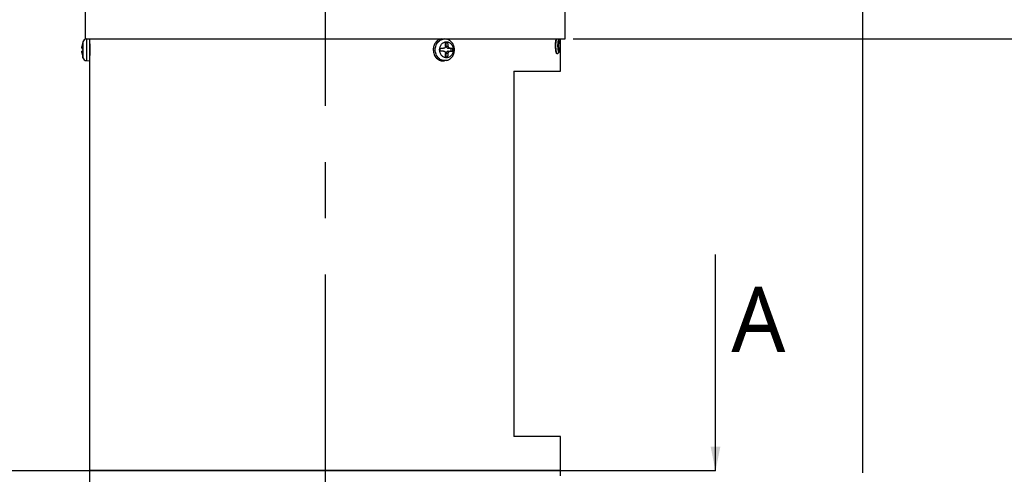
# Model space of a CAD drawing. Header units: millimetres. Extents: x 20 to 4180, y 42 to 2950.
# Tile 13 of 128: x 1409 to 1712, y 579 to 719. Entities that reach past the tile are written whole.
import ezdxf

# ---------------------------------------------------------------- set-up
doc = ezdxf.new("R2010")
doc.units = ezdxf.units.MM
doc.header["$LTSCALE"] = 231.275
doc.linetypes.add('CENTER', pattern=[0.6, 0.375, -0.075, 0.075, -0.075])
doc.layers.get('0').update_dxf_attribs({"linetype": 'CONTINUOUS'})
for name, color, linetype in [('BASE_ASM_PBL3', 7, 'CONTINUOUS'), ('DEFAULT_1', 7, 'CENTER'), ('FRONT_VIEW_VBL2', 7, 'CONTINUOUS')]:
    doc.layers.add(name, color=color, linetype=linetype)
doc.styles.get("Standard").update_dxf_attribs({"font": 'malgun.ttf'})
doc.dimstyles.new('DIMSTYLE_2', dxfattribs={"dimtxt": 20, "dimasz": 7.5, "dimexe": 1, "dimexo": 0.5, "dimgap": 1, "dimtad": 1, "dimlfac": 0.8, "dimdsep": 46, "dimtxsty": 'Standard', "dimblk": '_FILLED', "dimblk1": '_FILLED', "dimblk2": '_FILLED', "dimcen": 0.09, "dimclrt": 134, "dimazin": 2, "dimtp": 0.5, "dimtm": 0.5, "dimtfac": 1, "dimtofl": 0, "dimtmove": 0, "dimatfit": 3, "dimldrblk": '_FILLED', "dimfxl": 1, "dimtolj": 1, "dimarcsym": 0})
doc.dimstyles.new('DIMSTYLE_9', dxfattribs={"dimtxt": 20, "dimasz": 7.5, "dimexe": 1, "dimexo": 0.5, "dimgap": 1, "dimtad": 1, "dimlfac": 0.8, "dimdsep": 46, "dimtxsty": 'Standard', "dimblk": '_FILLED', "dimblk1": '_FILLED', "dimblk2": '_FILLED', "dimcen": 0.09, "dimclrt": 134, "dimazin": 2, "dimtp": 0.8, "dimtm": 0.8, "dimtfac": 1, "dimtofl": 0, "dimtmove": 0, "dimatfit": 3, "dimldrblk": '_FILLED', "dimfxl": 1, "dimtolj": 1, "dimarcsym": 0})
doc.dimstyles.get("Standard").update_dxf_attribs({"dimtxt": 10, "dimasz": 7.5, "dimexe": 1, "dimexo": 0.5, "dimtad": 1, "dimdsep": 46, "dimtxsty": 'Standard', "dimblk": '_FILLED', "dimblk1": '_FILLED', "dimblk2": '_FILLED', "dimcen": 0.09, "dimclrt": 134, "dimazin": 2, "dimtol": 1, "dimtp": 0.016, "dimtm": 0.016, "dimtfac": 1, "dimtofl": 0, "dimtmove": 0, "dimatfit": 3, "dimldrblk": '_FILLED', "dimfxl": 1, "dimtolj": 1, "dimarcsym": 0})

# ---------------------------------------------------------------- blocks, each defined once
blk = doc.blocks.new('_FILLED')
at = {"color": 0, "linetype": 'ByBlock'}
blk.add_solid([(0, 0), (-1, 0.2), (-1, -0.2)], dxfattribs=at)
blk = doc.blocks.new('XSEC_FILLED')
at = {"color": 0, "linetype": 'ByBlock'}
blk.add_solid([(0, 0), (-1, 0.2), (-1, -0.2)], dxfattribs=at)
blk = doc.blocks.new('*D17')
at = {"color": 134, "transparency": 16777216}
for p, q in [((1706.65, 654.53), (1939.4, 654.53)), ((1934.4, 654.53), (1934.4, 535.47)), ((1934.4, 416.41), (1934.4, 535.47)), ((1712.77, 416.41), (1939.4, 416.41))]:
    blk.add_line(p, q, dxfattribs=at)
at = {"color": 134, "transparency": 16777216, "xscale": 7.5, "yscale": 7.5, "zscale": 7.5}
for p, rotation in [((1934.4, 654.53), 90), ((1934.4, 416.41), 270)]:
    blk.add_blockref('_FILLED', p, dxfattribs=dict(at, rotation=rotation))
at = {"color": 134, "transparency": 16777216, "insert": (1909.4, 535.47), "char_height": 20, "width": 67.4074, "attachment_point": 2, "rotation": 90, "line_spacing_factor": 0.9}
blk.add_mtext('190.5', dxfattribs=at)
blk = doc.blocks.new('*D18')
at = {"color": 134, "transparency": 16777216}
for p, q in [((1705.27, 676.53), (1989.4, 676.53)), ((1984.4, 676.53), (1984.4, 546.47)), ((1984.4, 416.41), (1984.4, 546.47)), ((1712.77, 416.41), (1989.4, 416.41))]:
    blk.add_line(p, q, dxfattribs=at)
at = {"color": 134, "transparency": 16777216, "xscale": 7.5, "yscale": 7.5, "zscale": 7.5}
for p, rotation in [((1984.4, 676.53), 90), ((1984.4, 416.41), 270)]:
    blk.add_blockref('_FILLED', p, dxfattribs=dict(at, rotation=rotation))
at = {"color": 134, "transparency": 16777216, "insert": (1959.4, 546.47), "char_height": 20, "width": 67.4074, "attachment_point": 2, "rotation": 90, "line_spacing_factor": 0.9}
blk.add_mtext('208.1', dxfattribs=at)
blk = doc.blocks.new('*D24')
at = {"color": 134, "transparency": 16777216}
for p, q in [((903.72, 933.03), (903.72, 1481.16)), ((1795.9, 520.78), (1795.9, 1481.16)), ((903.72, 1476.16), (1349.81, 1476.16)), ((1795.9, 1476.16), (1349.81, 1476.16))]:
    blk.add_line(p, q, dxfattribs=at)
at = {"color": 134, "transparency": 16777216, "xscale": 7.5, "yscale": 7.5, "zscale": 7.5, "rotation": 180}
blk.add_blockref('_FILLED', (903.72, 1476.16), dxfattribs=at)
at = {"color": 134, "transparency": 16777216, "xscale": 7.5, "yscale": 7.5, "zscale": 7.5}
blk.add_blockref('_FILLED', (1795.9, 1476.16), dxfattribs=at)
at = {"color": 134, "transparency": 16777216, "insert": (1349.81, 1501.16), "char_height": 20, "width": 82.7407, "attachment_point": 2, "line_spacing_factor": 0.9}
blk.add_mtext('713.74', dxfattribs=at)
blk = doc.blocks.new('HATCHING_BL0', base_point=(1634.52, 554.72))
at = {"layer": 'DEFAULT_1', "color": 7}
for p, q in [((1568.58, 521.41), (1518.58, 521.41)), ((1750.47, 521.41), (1700.47, 521.41))]:
    blk.add_line(p, q, dxfattribs=at)
at = {"layer": 'DEFAULT_1', "color": 2}
blk.add_line((1700.47, 521.41), (1568.58, 521.41), dxfattribs=at)
at = {"color": 7, "char_height": 20, "width": 18.2963, "attachment_point": 1, "line_spacing_factor": 0.9}
for insert in [(1495.39, 578.04), (1755.36, 578.04)]:
    blk.add_mtext('A', dxfattribs=dict(at, insert=insert))
at = {"color": 7}
for points in [[(1518.58, 521.41), (1518.58, 588.04)], [(1750.47, 521.41), (1750.47, 588.04)]]:
    blk.add_leader(points, dimstyle='Standard', override={"dimtad": 0, "dimldrblk": 'XSEC_FILLED'}, dxfattribs=at)
blk = doc.blocks.new('BASE_ASM_PBL3', base_point=(1471.56, 906.283))
at = {"layer": 'BASE_ASM_PBL3', "color": 7}
for p, q in [((1556.398, 654.533), (1556.398, 675.158)), ((1704.148, 654.533), (1704.148, 675.158)), ((1555.58, 653.439), (1555.57, 653.416)), ((1555.623, 653.607), (1555.623, 648.708)), ((1556.398, 654.533), (1704.148, 654.533)), ((1556.714, 654.502), (1557.059, 654.533)), ((1556.714, 654.502), (1556.714, 647.813)), ((1557.773, 521.658), (1557.773, 654.533)), ((1667.492, 654.464), (1667.103, 654.533)), ((1667.223, 653.408), (1668.017, 653.408)), ((1667.545, 652.303), (1667.545, 653.408)), ((1667.545, 652.303), (1668.126, 652.303)), ((1702.287, 653.851), (1702.07, 653.129)), ((1702.504, 653.129), (1702.07, 653.129)), ((1702.07, 651.686), (1702.07, 653.129)), ((1702.347, 654.34), (1702.161, 654.533)), ((1702.504, 653.129), (1702.287, 653.851)), ((1702.504, 653.129), (1702.504, 651.686)), ((1702.773, 644.533), (1702.773, 654.533)), ((1555.361, 651.712), (1555.353, 651.71)), ((1555.353, 651.71), (1555.576, 651.71)), ((1555.361, 651.712), (1555.576, 651.712)), ((1555.569, 651.517), (1555.361, 651.517)), ((1555.373, 649.977), (1555.361, 649.977)), ((1555.568, 650.889), (1555.568, 650.893)), ((1555.569, 650.889), (1555.569, 650.893)), ((1665.671, 651.616), (1666.737, 651.616)), ((1666.737, 650.699), (1665.671, 650.699)), ((1668.126, 650.012), (1667.545, 650.012)), ((1667.545, 648.908), (1667.545, 650.012)), ((1668.14, 651.616), (1669.568, 651.616)), ((1668.14, 650.699), (1669.568, 650.699)), ((1669.097, 650.699), (1669.097, 651.616)), ((1701.759, 649.908), (1701.672, 649.908)), ((1702.347, 650.475), (1701.835, 649.947)), ((1702.504, 651.686), (1702.07, 651.686)), ((1702.07, 651.686), (1702.287, 650.964)), ((1702.287, 650.964), (1702.504, 651.686)), ((1555.623, 648.708), (1555.57, 648.899)), ((1556.714, 647.813), (1557.773, 647.72)), ((1667.492, 647.851), (1666.974, 647.76)), ((1668.017, 648.908), (1667.223, 648.908)), ((1688.398, 644.533), (1702.773, 644.533)), ((1688.398, 644.533), (1688.398, 532.033)), ((1702.773, 532.033), (1688.398, 532.033)), ((1702.773, 521.658), (1702.773, 532.033)), ((1557.773, 521.658), (1702.773, 521.658)), ((1560.273, 521.408), (1560.273, 521.658)), ((1700.273, 521.408), (1700.273, 521.658)), ((1702.773, 521.408), (1557.773, 521.408)), ((1557.773, 475.158), (1557.773, 521.408)), ((1702.773, 519.908), (1702.773, 521.408))]:
    blk.add_line(p, q, dxfattribs=at)
for centre, radius, start, end in [((1563.972, 651.195), 8.687, 165.0298, 172.43349), ((1564.024, 651.157), 8.751, 164.8826, 165.04356), ((1564.023, 651.158), 8.75, 163.74303, 164.88261), ((1556.823, 653.257), 1.25, 95, 163.74297), ((1650.728, 651.213), 16.64, 3.75793, 7.57921), ((1651.364, 651.197), 16.799, 3.77601, 7.56113), ((1560.915, 650.714), 5.603, 186.76411, 187.56501), ((1563.972, 651.199), 8.687, 187.56651, 194.9702), ((1563.971, 651.121), 8.686, 187.56577, 194.46931), ((1563.968, 651.35), 8.4, 176.88379, 183.11621), ((1563.963, 650.966), 8.395, 178.68932, 180.49593), ((1648.781, 651.158), 16.896, 358.44556, 1.55444), ((1650.57, 651.118), 16.799, 352.43887, 356.22399), ((1651.522, 651.102), 16.64, 352.42079, 356.24207), ((1652.679, 651.158), 16.896, 358.44556, 1.55444), ((1563.965, 651.119), 8.68, 194.47212, 194.66661), ((1556.823, 649.058), 1.25, 196.25703, 265)]:
    blk.add_arc(centre, radius, start, end, dxfattribs=at)
for points, knots in [([(1555.353, 651.71), (1555.347, 651.71), (1555.339, 651.721), (1555.334, 651.737), (1555.329, 651.758), (1555.326, 651.784), (1555.323, 651.829), (1555.322, 651.933), (1555.333, 652.108), (1555.35, 652.257), (1555.361, 652.338)], [0, 0, 0, 0, 0.0280962, 0.0525076, 0.0851024, 0.1259962, 0.1750436, 0.2962021, 0.6156645, 1, 1, 1, 1]), ([(1557.773, 652.944), (1557.775, 652.87), (1557.78, 652.652), (1557.791, 652.02), (1557.796, 651.249), (1557.791, 650.441), (1557.785, 649.976), (1557.78, 649.673), (1557.776, 649.515), (1557.774, 649.413), (1557.773, 649.364), (1557.773, 649.349)], [0, 0, 0, 0, 0.0620859, 0.1821457, 0.5270054, 0.7056527, 0.8562862, 0.9146276, 0.9589314, 0.9877157, 1, 1, 1, 1]), ([(1665.958, 654.533), (1665.789, 654.495), (1665.455, 654.385), (1664.99, 654.124), (1664.572, 653.776), (1664.087, 653.204), (1663.661, 652.327), (1663.546, 651.549), (1663.546, 651.158)], [0, 0, 0, 0, 0.1163454, 0.234829, 0.3560798, 0.4803712, 0.736566, 1, 1, 1, 1]), ([(1664.156, 651.158), (1664.156, 651.397), (1664.2, 651.874), (1664.397, 652.558), (1664.717, 653.179), (1665.144, 653.708), (1665.661, 654.121), (1666.244, 654.397), (1666.867, 654.522), (1667.287, 654.5), (1667.492, 654.464)], [0, 0, 0, 0, 0.1344683, 0.267424, 0.3975857, 0.5241186, 0.6468091, 0.7661577, 0.8833402, 1, 1, 1, 1]), ([(1665.477, 651.158), (1665.477, 651.475), (1665.582, 652.103), (1665.972, 652.789), (1666.407, 653.204), (1666.777, 653.433), (1667.179, 653.575), (1667.598, 653.623), (1668.017, 653.575), (1668.42, 653.433), (1668.789, 653.204), (1669.224, 652.789), (1669.614, 652.103), (1669.72, 651.475), (1669.72, 651.158)], [0, 0, 0, 0, 0.1327984, 0.2609814, 0.3228114, 0.3829813, 0.4418491, 0.5, 0.5581509, 0.6170187, 0.6771886, 0.7390186, 0.8672016, 1, 1, 1, 1]), ([(1667.332, 652.303), (1667.338, 652.216), (1667.319, 652.038), (1667.192, 651.808), (1666.987, 651.651), (1666.819, 651.616), (1666.737, 651.616)], [0, 0, 0, 0, 0.2603497, 0.5123272, 0.7569487, 1, 1, 1, 1]), ([(1670.067, 651.158), (1670.067, 651.543), (1669.945, 652.314), (1669.495, 653.177), (1668.983, 653.738), (1668.534, 654.08), (1668.033, 654.331), (1667.674, 654.432), (1667.492, 654.464)], [0, 0, 0, 0, 0.2549303, 0.5066549, 0.6313165, 0.7549491, 0.8777547, 1, 1, 1, 1]), ([(1667.545, 652.303), (1667.545, 652.214), (1667.575, 652.038), (1667.704, 651.81), (1667.901, 651.654), (1668.063, 651.616), (1668.14, 651.616)], [0, 0, 0, 0, 0.2663281, 0.5234002, 0.7667825, 1, 1, 1, 1]), ([(1668.722, 651.616), (1668.649, 651.616), (1668.494, 651.656), (1668.304, 651.813), (1668.171, 652.038), (1668.132, 652.214), (1668.126, 652.303)], [0, 0, 0, 0, 0.221894, 0.4649154, 0.7282668, 1, 1, 1, 1]), ([(1701.672, 649.908), (1701.66, 649.908), (1701.633, 649.915), (1701.597, 649.941), (1701.561, 649.983), (1701.51, 650.067), (1701.451, 650.212), (1701.388, 650.427), (1701.33, 650.694), (1701.281, 651.006), (1701.241, 651.353), (1701.202, 651.863), (1701.187, 652.519), (1701.219, 653.281), (1701.285, 653.872), (1701.362, 654.278), (1701.407, 654.454), (1701.431, 654.533)], [0, 0, 0, 0, 0.0076298, 0.0167239, 0.0280942, 0.0421195, 0.0785781, 0.1261498, 0.1839903, 0.2508126, 0.3250248, 0.4048108, 0.5730689, 0.738928, 0.8859682, 0.9478628, 1, 1, 1, 1]), ([(1701.759, 649.908), (1701.747, 649.908), (1701.72, 649.914), (1701.685, 649.941), (1701.651, 649.983), (1701.617, 650.041), (1701.585, 650.113), (1701.54, 650.237), (1701.49, 650.428), (1701.44, 650.695), (1701.397, 651.006), (1701.363, 651.354), (1701.33, 651.863), (1701.318, 652.519), (1701.344, 653.28), (1701.4, 653.871), (1701.468, 654.278), (1701.508, 654.454), (1701.53, 654.533)], [0, 0, 0, 0, 0.0075948, 0.0165721, 0.027789, 0.0416518, 0.0583233, 0.0778392, 0.1251913, 0.1829147, 0.2497271, 0.3240277, 0.4039813, 0.5727106, 0.7390056, 0.8862135, 0.9480386, 1, 1, 1, 1]), ([(1702.287, 650.445), (1702.276, 650.445), (1702.25, 650.453), (1702.216, 650.484), (1702.184, 650.533), (1702.154, 650.598), (1702.124, 650.681), (1702.084, 650.822), (1702.041, 651.036), (1702, 651.33), (1701.969, 651.666), (1701.951, 652.029), (1701.944, 652.408), (1701.951, 652.786), (1701.969, 653.15), (1702, 653.485), (1702.041, 653.779), (1702.084, 653.993), (1702.124, 654.134), (1702.154, 654.217), (1702.184, 654.283), (1702.216, 654.331), (1702.25, 654.362), (1702.276, 654.371), (1702.287, 654.371)], [0, 0, 0, 0, 0.0085072, 0.0191694, 0.0331235, 0.0507974, 0.0722939, 0.0975559, 0.1586913, 0.2323076, 0.3158133, 0.4061595, 0.5, 0.5938405, 0.6841867, 0.7676924, 0.8413087, 0.9024441, 0.9277061, 0.9492026, 0.9668765, 0.9808306, 0.9914928, 1, 1, 1, 1]), ([(1702.287, 654.371), (1702.292, 654.371), (1702.315, 654.368), (1702.335, 654.353), (1702.347, 654.34)], [0, 0, 0, 0, 0.2216767, 1, 1, 1, 1]), ([(1702.347, 654.34), (1702.372, 654.315), (1702.415, 654.237), (1702.466, 654.091), (1702.512, 653.896), (1702.553, 653.656), (1702.585, 653.378), (1702.619, 652.958), (1702.635, 652.408), (1702.619, 651.857), (1702.585, 651.437), (1702.553, 651.16), (1702.512, 650.92), (1702.466, 650.724), (1702.415, 650.578), (1702.372, 650.501), (1702.347, 650.475)], [0, 0, 0, 0, 0.0268861, 0.0661026, 0.11741, 0.1796588, 0.2511853, 0.3299679, 0.5, 0.6700321, 0.7488147, 0.8203412, 0.88259, 0.9338974, 0.9731139, 1, 1, 1, 1]), ([(1555.324, 650.493), (1555.321, 650.429), (1555.327, 650.283), (1555.341, 650.137), (1555.351, 650.055)], [0, 0, 0, 0, 0.4323126, 1, 1, 1, 1]), ([(1555.324, 651.824), (1555.323, 651.784), (1555.322, 651.713), (1555.328, 651.62), (1555.337, 651.56), (1555.349, 651.529), (1555.357, 651.519), (1555.361, 651.517)], [0, 0, 0, 0, 0.38008, 0.6797527, 0.8862612, 0.9537003, 1, 1, 1, 1]), ([(1555.361, 650.055), (1555.349, 650.143), (1555.335, 650.273), (1555.325, 650.441), (1555.322, 650.551), (1555.324, 650.644), (1555.331, 650.718), (1555.341, 650.767), (1555.352, 650.793), (1555.361, 650.799)], [0, 0, 0, 0, 0.3557268, 0.5210537, 0.6693162, 0.7948155, 0.893028, 0.9611754, 1, 1, 1, 1]), ([(1555.58, 651.806), (1555.537, 651.793), (1555.462, 651.766), (1555.39, 651.731), (1555.361, 651.712)], [0, 0, 0, 0, 0.5677812, 1, 1, 1, 1]), ([(1555.361, 651.517), (1555.388, 651.499), (1555.456, 651.465), (1555.527, 651.439), (1555.568, 651.426)], [0, 0, 0, 0, 0.4343893, 1, 1, 1, 1]), ([(1555.361, 650.799), (1555.39, 650.817), (1555.462, 650.852), (1555.537, 650.879), (1555.58, 650.893)], [0, 0, 0, 0, 0.4322188, 1, 1, 1, 1]), ([(1663.546, 651.158), (1663.546, 650.912), (1663.592, 650.421), (1663.794, 649.719), (1664.122, 649.08), (1664.561, 648.537), (1665.093, 648.112), (1665.692, 647.829), (1666.332, 647.7), (1666.764, 647.723), (1666.974, 647.76)], [0, 0, 0, 0, 0.1344683, 0.267424, 0.3975857, 0.5241187, 0.6468091, 0.7661577, 0.8833402, 1, 1, 1, 1]), ([(1667.492, 647.851), (1667.287, 647.815), (1666.867, 647.793), (1666.244, 647.919), (1665.661, 648.195), (1665.144, 648.607), (1664.717, 649.136), (1664.397, 649.757), (1664.2, 650.441), (1664.156, 650.918), (1664.156, 651.158)], [0, 0, 0, 0, 0.1166598, 0.2338423, 0.3531909, 0.4758814, 0.6024143, 0.732576, 0.8655317, 1, 1, 1, 1]), ([(1669.72, 651.158), (1669.72, 650.841), (1669.614, 650.212), (1669.224, 649.526), (1668.789, 649.112), (1668.42, 648.882), (1668.017, 648.74), (1667.598, 648.692), (1667.179, 648.74), (1666.777, 648.882), (1666.407, 649.112), (1665.972, 649.526), (1665.582, 650.212), (1665.477, 650.841), (1665.477, 651.158)], [0, 0, 0, 0, 0.1327984, 0.2609814, 0.3228114, 0.3829813, 0.4418491, 0.5, 0.5581509, 0.6170187, 0.6771886, 0.7390186, 0.8672016, 1, 1, 1, 1]), ([(1666.737, 650.699), (1666.819, 650.699), (1666.987, 650.664), (1667.192, 650.508), (1667.319, 650.277), (1667.338, 650.1), (1667.332, 650.012)], [0, 0, 0, 0, 0.2430513, 0.4876728, 0.7396503, 1, 1, 1, 1]), ([(1667.492, 647.851), (1667.674, 647.884), (1668.033, 647.984), (1668.534, 648.235), (1668.983, 648.577), (1669.495, 649.138), (1669.945, 650.001), (1670.067, 650.772), (1670.067, 651.158)], [0, 0, 0, 0, 0.1222452, 0.2450508, 0.3686836, 0.4933452, 0.7450699, 1, 1, 1, 1]), ([(1668.14, 650.699), (1668.063, 650.699), (1667.901, 650.661), (1667.704, 650.505), (1667.575, 650.277), (1667.545, 650.101), (1667.545, 650.012)], [0, 0, 0, 0, 0.2332175, 0.4765998, 0.7336719, 1, 1, 1, 1]), ([(1668.126, 650.012), (1668.132, 650.101), (1668.171, 650.277), (1668.304, 650.502), (1668.494, 650.659), (1668.649, 650.699), (1668.722, 650.699)], [0, 0, 0, 0, 0.2717332, 0.5350846, 0.778106, 1, 1, 1, 1]), ([(1701.835, 649.947), (1701.824, 649.935), (1701.801, 649.916), (1701.772, 649.908), (1701.759, 649.908)], [0, 0, 0, 0, 0.5481907, 1, 1, 1, 1]), ([(1702.347, 650.475), (1702.343, 650.47), (1702.326, 650.455), (1702.303, 650.445), (1702.287, 650.445)], [0, 0, 0, 0, 0.2932783, 1, 1, 1, 1]), ([(1555.57, 648.899), (1555.567, 648.908), (1555.566, 648.928), (1555.574, 648.947), (1555.58, 648.955)], [0, 0, 0, 0, 0.4809515, 1, 1, 1, 1])]:
    blk.add_open_spline(points, degree=3, knots=knots, dxfattribs=at)
blk.add_open_spline([(1555.57, 653.416), (1555.568, 653.409), (1555.567, 653.401), (1555.568, 653.393)], degree=3, dxfattribs=at)
at = {"layer": 'BASE_ASM_PBL3', "color": 134}
for base, p1, p2, angle, dimstyle, picture, middle in [((903.722, 1476.158), (1795.898, 520.283), (903.722, 932.533), 180, 'DIMSTYLE_9', '*D24', (1349.854, 1476.158)), ((1984.398, 676.533), (1712.273, 416.408), (1704.773, 676.533), 90, 'DIMSTYLE_2', '*D18', (1984.398, 546.272)), ((1934.398, 654.533), (1712.273, 416.408), (1706.148, 654.533), 90, 'DIMSTYLE_2', '*D17', (1934.398, 535.606))]:
    dim = blk.add_linear_dim(base=base, p1=p1, p2=p2, angle=angle, dimstyle=dimstyle, dxfattribs=at)
    dim.commit()
    dim.dimension.update_dxf_attribs({"geometry": picture, "text_midpoint": middle, "dimtype": 160})
blk = doc.blocks.new('FRONT_VIEW_VBL2', base_point=(1359.06, 906.28))
at = {"layer": 'BASE_ASM_PBL3'}
blk.add_blockref('BASE_ASM_PBL3', (1471.56, 906.28), dxfattribs=at)

msp = doc.modelspace()

# ---------------------------------------------------------------- linework, layer by layer
at = {"layer": 'DEFAULT_1', "color": 1}
msp.add_line((1503.125, 2028.125), (1503.125, 465), dxfattribs=at)

# ---------------------------------------------------------------- block references
msp.add_blockref('HATCHING_BL0', (1507.374, 613.317))
at = {"layer": 'FRONT_VIEW_VBL2'}
msp.add_blockref('FRONT_VIEW_VBL2', (1231.912, 964.875), dxfattribs=at)

doc.saveas('drawing.dxf')
